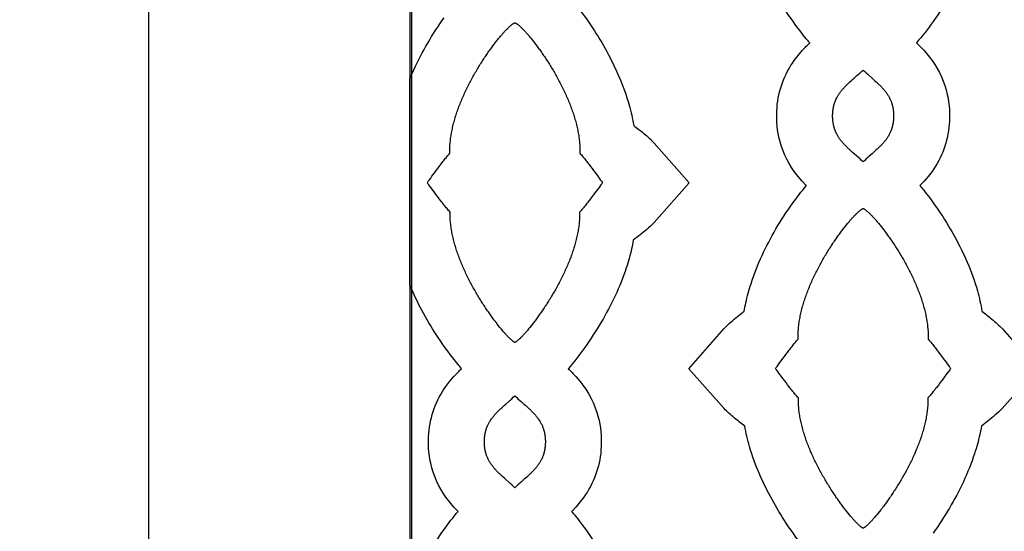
# Model space of a CAD drawing. Extents: x -522 to 490, y -765 to 755.
# Tile 5 of 10: x -327 to -24, y 29 to 187. Entities that reach past the tile are written whole.
import ezdxf

# ---------------------------------------------------------------- set-up
doc = ezdxf.new("R2010")
doc.units = 0
doc.layers.add('Nível_Padrão', color=1, linetype='CONTINUOUS')

msp = doc.modelspace()

# ---------------------------------------------------------------- linework, layer by layer
at = {"layer": 'Nível_Padrão'}
for points in [[(287.48, -415.45), (287.48, 415.45), (323.86, 451.83, 0.414214), (323.86, 468.09), (295.31, 496.64, 0.414214), (279.04, 496.64), (242.37, 459.97), (-242.37, 459.97), (-279.04, 496.64, 0.414214), (-295.31, 496.64), (-323.86, 468.09, 0.414214), (-323.86, 451.83), (-287.48, 415.45), (-287.48, -415.45)], [(-36.33, 202.12, -0.044806), (-45.65, 186.23, -0.025143), (-50.8, 179.64, -0.018552), (-48.46, 177.27), (-47.18, 175.78), (-45.97, 174.19, -0.10174), (-41.28, 163.69, -0.073786), (-40.69, 154.46, -0.136917), (-45.97, 139.99), (-47.18, 138.41), (-48.46, 136.92), (-49.7, 135.62), (-49.73, 135.59, -0.010994), (-48.56, 134.18, -0.023432), (-43.29, 126.92, -0.044194), (-35.15, 111.93, -0.032601), (-32, 103.09, -0.029067), (-30.59, 96.81, -0.009086), (-27.54, 94.39, -0.028841), (-24.29, 91.39), (-13.52, 79.09), (-24.34, 66.84, -0.022597), (-26.59, 64.72, -0.016332), (-30.74, 61.39, -0.015153), (-31.26, 58.77, -0.024314), (-32.89, 52.87, -0.029795), (-36.33, 44.23, -0.044806), (-45.65, 28.34, -0.025143)], [(-155.91, 191.52, -0.023432), (-150.64, 184.26, -0.044194), (-142.5, 169.26, -0.032601), (-139.35, 160.43, -0.029067), (-137.94, 154.15, -0.009086), (-134.89, 151.73, -0.028841), (-131.64, 148.73), (-120.87, 136.43), (-131.69, 124.18, -0.022597), (-133.94, 122.05, -0.016332), (-138.09, 118.73, -0.015153), (-138.61, 116.1, -0.024314), (-140.24, 110.21, -0.029795), (-143.68, 101.57, -0.044806), (-153.01, 85.68, -0.025143), (-158.15, 79.09, -0.018552), (-155.81, 76.72), (-154.53, 75.22), (-153.32, 73.64, -0.10174), (-148.63, 63.14, -0.073786), (-148.04, 53.91, -0.136917), (-153.32, 39.44), (-154.53, 37.86), (-155.81, 36.36), (-157.05, 35.06), (-157.08, 35.04, -0.010994), (-155.91, 33.62, -0.023432), (-150.64, 26.36, -0.044194)], [(-84.76, 23.04, -0.026422), (-90.91, 31.41, -0.042848), (-99.06, 46.3, -0.032174), (-102.26, 55.1, -0.029044), (-103.72, 61.39, -0.009153), (-106.84, 63.84, -0.028832), (-110.11, 66.84), (-120.94, 79.09), (-110.17, 91.39, -0.022613), (-107.94, 93.52, -0.016223), (-103.87, 96.81, -0.0151), (-103.38, 99.41, -0.024526), (-101.79, 105.33, -0.030257), (-98.39, 114.01, -0.046542), (-89.04, 130.03, -0.021976), (-84.73, 135.59), (-84.76, 135.62), (-86, 136.92), (-87.28, 138.41), (-88.49, 139.99, -0.10174), (-93.18, 150.5, -0.073786), (-93.77, 159.72, -0.136917), (-88.49, 174.19), (-87.28, 175.78), (-86, 177.27, -0.018552), (-83.66, 179.64, -0.010911), (-84.76, 180.93, -0.026422), (-90.91, 189.31, -0.042848)], [(-205.74, 13.45, -0.046542), (-196.39, 29.48, -0.021976), (-192.08, 35.04), (-192.11, 35.06), (-193.35, 36.36), (-194.63, 37.86), (-195.84, 39.44, -0.10174), (-200.53, 49.94, -0.073786), (-201.12, 59.17, -0.136917), (-195.84, 73.64), (-194.63, 75.22), (-193.35, 76.72, -0.018552), (-191.01, 79.09, -0.010911), (-192.11, 80.38, -0.026422), (-198.26, 88.75, -0.042848), (-206.41, 103.64, -0.005028), (-206.99, 104.99), (-206.99, 168.51, -0.010058), (-205.74, 171.35, -0.046542), (-196.39, 187.37, -0.021976)]]:
    msp.add_lwpolyline(points, format="xyb", dxfattribs=at)
for points in [[(-206.99, -379.47), (206.99, -379.47), (206.99, 379.47), (-206.99, 379.47), (-206.99, -379.47)], [(-206.41, -378.9), (206.41, -378.9), (206.41, 378.9), (-206.41, 378.9), (-206.41, -378.9)], [(-174.58, 185.85), (-174.51, 185.83), (-174.43, 185.8), (-174.35, 185.76), (-174.26, 185.72), (-174.17, 185.66), (-174.08, 185.6), (-173.97, 185.53), (-173.87, 185.46), (-173.76, 185.37), (-173.64, 185.28), (-173.52, 185.19), (-173.4, 185.08), (-173.27, 184.97), (-173.14, 184.86), (-173, 184.73), (-172.86, 184.6), (-172.71, 184.46), (-172.56, 184.32), (-172.41, 184.17), (-172.26, 184.01), (-172.1, 183.85), (-171.93, 183.68), (-171.77, 183.51), (-171.6, 183.33), (-171.43, 183.14), (-171.25, 182.94), (-171.07, 182.75), (-170.89, 182.54), (-170.71, 182.33), (-170.52, 182.11), (-170.33, 181.89), (-170.14, 181.67), (-169.95, 181.43), (-169.75, 181.2), (-169.55, 180.95), (-169.35, 180.7), (-169.15, 180.45), (-168.94, 180.19), (-168.74, 179.93), (-168.53, 179.66), (-168.32, 179.39), (-168.11, 179.11), (-167.89, 178.83), (-167.68, 178.54), (-167.46, 178.25), (-167.25, 177.95), (-167.03, 177.65), (-166.81, 177.35), (-166.59, 177.04), (-166.37, 176.73), (-166.15, 176.41), (-165.93, 176.09), (-165.71, 175.76), (-165.48, 175.43), (-165.26, 175.1), (-165.04, 174.76), (-164.82, 174.42), (-164.59, 174.08), (-164.37, 173.73), (-164.15, 173.38), (-163.92, 173.03), (-163.7, 172.67), (-163.48, 172.31), (-163.26, 171.95), (-163.04, 171.58), (-162.82, 171.21), (-162.6, 170.84), (-162.38, 170.46), (-162.16, 170.09), (-161.95, 169.71), (-161.73, 169.32), (-161.52, 168.94), (-161.31, 168.55), (-161.1, 168.16), (-160.89, 167.76), (-160.68, 167.37), (-160.47, 166.97), (-160.27, 166.57), (-160.07, 166.17), (-159.87, 165.77), (-159.67, 165.36), (-159.48, 164.96), (-159.28, 164.55), (-159.09, 164.14), (-158.9, 163.72), (-158.72, 163.31), (-158.54, 162.9), (-158.36, 162.48), (-158.18, 162.06), (-158.01, 161.64), (-157.83, 161.22), (-157.67, 160.8), (-157.5, 160.38), (-157.34, 159.96), (-157.18, 159.53), (-157.03, 159.11), (-156.88, 158.68), (-156.73, 158.26), (-156.59, 157.83), (-156.45, 157.41), (-156.32, 156.98), (-156.19, 156.55), (-156.06, 156.12), (-155.94, 155.7), (-155.82, 155.27), (-155.71, 154.84), (-155.6, 154.41), (-155.49, 153.98), (-155.39, 153.56), (-155.3, 153.13), (-155.21, 152.7), (-155.13, 152.27), (-155.05, 151.85), (-154.97, 151.42), (-154.9, 151), (-154.84, 150.57), (-154.78, 150.15), (-154.73, 149.73), (-154.69, 149.3), (-154.65, 148.88), (-154.61, 148.46), (-154.58, 148.05), (-154.57, 147.84), (-154.56, 147.63), (-154.55, 147.42), (-154.54, 147.21), (-154.54, 147), (-154.54, 146.8), (-154.53, 146.59), (-154.53, 146.38), (-154.53, 146.18), (-154.53, 145.97), (-154.54, 145.77), (-154.54, 145.56), (-154.31, 145.31), (-154.08, 145.04), (-153.85, 144.77), (-153.61, 144.49), (-153.37, 144.21), (-153.13, 143.92), (-152.9, 143.62), (-152.66, 143.32), (-152.42, 143.02), (-152.18, 142.71), (-151.95, 142.4), (-151.71, 142.09), (-151.24, 141.47), (-150.78, 140.85), (-150.32, 140.23), (-149.88, 139.62), (-149.03, 138.46), (-148.63, 137.91), (-148.24, 137.4), (-148.06, 137.15), (-147.88, 136.92), (-147.7, 136.69), (-147.54, 136.48), (-147.71, 136.27), (-147.88, 136.04), (-148.06, 135.81), (-148.25, 135.56), (-148.64, 135.05), (-149.05, 134.51), (-149.91, 133.35), (-150.36, 132.74), (-150.82, 132.12), (-151.28, 131.5), (-151.76, 130.88), (-152, 130.57), (-152.24, 130.26), (-152.48, 129.96), (-152.72, 129.66), (-152.96, 129.36), (-153.2, 129.06), (-153.44, 128.77), (-153.68, 128.49), (-153.92, 128.21), (-154.15, 127.94), (-154.39, 127.68), (-154.62, 127.42), (-154.62, 127.22), (-154.62, 127.01), (-154.62, 126.81), (-154.62, 126.6), (-154.62, 126.4), (-154.62, 126.19), (-154.63, 125.98), (-154.64, 125.77), (-154.65, 125.57), (-154.66, 125.36), (-154.67, 125.15), (-154.68, 124.94), (-154.72, 124.52), (-154.75, 124.1), (-154.8, 123.68), (-154.85, 123.26), (-154.9, 122.84), (-154.96, 122.41), (-155.03, 121.99), (-155.1, 121.57), (-155.18, 121.14), (-155.26, 120.71), (-155.35, 120.29), (-155.44, 119.86), (-155.54, 119.43), (-155.64, 119.01), (-155.75, 118.58), (-155.86, 118.15), (-155.98, 117.72), (-156.1, 117.29), (-156.23, 116.87), (-156.36, 116.44), (-156.49, 116.01), (-156.63, 115.59), (-156.77, 115.16), (-156.92, 114.73), (-157.07, 114.31), (-157.22, 113.88), (-157.38, 113.46), (-157.54, 113.04), (-157.7, 112.61), (-157.87, 112.19), (-158.04, 111.77), (-158.21, 111.35), (-158.39, 110.93), (-158.57, 110.52), (-158.75, 110.1), (-158.94, 109.69), (-159.13, 109.27), (-159.32, 108.86), (-159.51, 108.45), (-159.7, 108.04), (-159.9, 107.64), (-160.1, 107.23), (-160.3, 106.83), (-160.51, 106.43), (-160.71, 106.03), (-160.92, 105.63), (-161.13, 105.24), (-161.34, 104.85), (-161.55, 104.46), (-161.77, 104.07), (-161.98, 103.68), (-162.2, 103.3), (-162.41, 102.92), (-162.63, 102.54), (-162.85, 102.17), (-163.07, 101.8), (-163.29, 101.43), (-163.51, 101.06), (-163.74, 100.7), (-163.96, 100.34), (-164.18, 99.98), (-164.4, 99.63), (-164.63, 99.28), (-164.85, 98.93), (-165.07, 98.59), (-165.3, 98.25), (-165.52, 97.92), (-165.74, 97.58), (-165.96, 97.25), (-166.18, 96.93), (-166.4, 96.61), (-166.62, 96.29), (-166.84, 95.98), (-167.06, 95.67), (-167.28, 95.37), (-167.5, 95.07), (-167.71, 94.77), (-167.92, 94.48), (-168.14, 94.2), (-168.35, 93.91), (-168.56, 93.64), (-168.76, 93.36), (-168.97, 93.1), (-169.17, 92.83), (-169.58, 92.32), (-169.97, 91.83), (-170.35, 91.36), (-170.73, 90.92), (-171.09, 90.49), (-171.26, 90.29), (-171.44, 90.09), (-171.61, 89.9), (-171.78, 89.71), (-171.94, 89.53), (-172.1, 89.35), (-172.26, 89.18), (-172.41, 89.02), (-172.56, 88.87), (-172.71, 88.72), (-172.85, 88.57), (-172.99, 88.44), (-173.12, 88.31), (-173.25, 88.18), (-173.38, 88.06), (-173.5, 87.95), (-173.62, 87.85), (-173.73, 87.76), (-173.84, 87.67), (-173.94, 87.58), (-174.04, 87.51), (-174.13, 87.44), (-174.22, 87.38), (-174.3, 87.33), (-174.38, 87.28), (-174.45, 87.24), (-174.52, 87.21), (-174.58, 87.19), (-174.64, 87.21), (-174.71, 87.24), (-174.78, 87.28), (-174.86, 87.33), (-174.94, 87.38), (-175.03, 87.44), (-175.12, 87.51), (-175.22, 87.58), (-175.32, 87.67), (-175.43, 87.76), (-175.54, 87.85), (-175.66, 87.95), (-175.78, 88.06), (-175.91, 88.18), (-176.04, 88.31), (-176.17, 88.44), (-176.31, 88.57), (-176.45, 88.72), (-176.6, 88.87), (-176.75, 89.02), (-176.9, 89.18), (-177.06, 89.35), (-177.22, 89.53), (-177.38, 89.71), (-177.55, 89.9), (-177.72, 90.09), (-177.89, 90.29), (-178.07, 90.49), (-178.43, 90.92), (-178.81, 91.36), (-179.19, 91.83), (-179.58, 92.32), (-179.99, 92.83), (-180.19, 93.1), (-180.4, 93.36), (-180.6, 93.64), (-180.81, 93.91), (-181.02, 94.2), (-181.24, 94.48), (-181.45, 94.77), (-181.66, 95.07), (-181.88, 95.37), (-182.1, 95.67), (-182.32, 95.98), (-182.53, 96.29), (-182.75, 96.61), (-182.98, 96.93), (-183.2, 97.25), (-183.42, 97.58), (-183.64, 97.92), (-183.86, 98.25), (-184.09, 98.59), (-184.31, 98.93), (-184.53, 99.28), (-184.76, 99.63), (-184.98, 99.98), (-185.2, 100.34), (-185.42, 100.7), (-185.65, 101.06), (-185.87, 101.43), (-186.09, 101.8), (-186.31, 102.17), (-186.53, 102.54), (-186.75, 102.92), (-186.96, 103.3), (-187.18, 103.68), (-187.39, 104.07), (-187.61, 104.46), (-187.82, 104.85), (-188.03, 105.24), (-188.24, 105.63), (-188.45, 106.03), (-188.65, 106.43), (-188.86, 106.83), (-189.06, 107.23), (-189.26, 107.64), (-189.46, 108.04), (-189.65, 108.45), (-189.84, 108.86), (-190.03, 109.27), (-190.22, 109.69), (-190.41, 110.1), (-190.59, 110.52), (-190.77, 110.93), (-190.95, 111.35), (-191.12, 111.77), (-191.29, 112.19), (-191.46, 112.61), (-191.62, 113.04), (-191.78, 113.46), (-191.94, 113.88), (-192.09, 114.31), (-192.24, 114.73), (-192.39, 115.16), (-192.53, 115.59), (-192.67, 116.01), (-192.8, 116.44), (-192.93, 116.87), (-193.06, 117.29), (-193.18, 117.72), (-193.3, 118.15), (-193.41, 118.58), (-193.52, 119.01), (-193.62, 119.43), (-193.72, 119.86), (-193.81, 120.29), (-193.9, 120.71), (-193.98, 121.14), (-194.06, 121.57), (-194.13, 121.99), (-194.2, 122.41), (-194.26, 122.84), (-194.31, 123.26), (-194.36, 123.68), (-194.41, 124.1), (-194.44, 124.52), (-194.48, 124.94), (-194.49, 125.15), (-194.5, 125.36), (-194.51, 125.57), (-194.52, 125.77), (-194.53, 125.98), (-194.53, 126.19), (-194.54, 126.4), (-194.54, 126.6), (-194.54, 126.81), (-194.54, 127.01), (-194.54, 127.22), (-194.54, 127.42), (-194.77, 127.68), (-195.01, 127.94), (-195.24, 128.21), (-195.48, 128.49), (-195.72, 128.77), (-195.96, 129.06), (-196.2, 129.36), (-196.44, 129.66), (-196.68, 129.96), (-196.92, 130.26), (-197.16, 130.57), (-197.4, 130.88), (-197.88, 131.5), (-198.34, 132.12), (-198.8, 132.74), (-199.25, 133.35), (-200.11, 134.51), (-200.52, 135.05), (-200.91, 135.56), (-201.1, 135.81), (-201.28, 136.04), (-201.45, 136.27), (-201.62, 136.48), (-201.45, 136.69), (-201.28, 136.92), (-201.1, 137.15), (-200.92, 137.4), (-200.53, 137.91), (-200.13, 138.46), (-199.28, 139.62), (-198.84, 140.23), (-198.38, 140.85), (-197.92, 141.47), (-197.45, 142.09), (-197.21, 142.4), (-196.98, 142.71), (-196.74, 143.02), (-196.5, 143.32), (-196.26, 143.62), (-196.02, 143.92), (-195.79, 144.21), (-195.55, 144.49), (-195.31, 144.77), (-195.08, 145.04), (-194.85, 145.31), (-194.61, 145.56), (-194.62, 145.77), (-194.62, 145.97), (-194.63, 146.18), (-194.63, 146.38), (-194.63, 146.59), (-194.62, 146.8), (-194.62, 147), (-194.61, 147.21), (-194.61, 147.42), (-194.6, 147.63), (-194.59, 147.84), (-194.58, 148.05), (-194.55, 148.46), (-194.51, 148.88), (-194.47, 149.3), (-194.43, 149.73), (-194.38, 150.15), (-194.32, 150.57), (-194.26, 151), (-194.19, 151.42), (-194.11, 151.85), (-194.03, 152.27), (-193.95, 152.7), (-193.86, 153.13), (-193.77, 153.56), (-193.67, 153.98), (-193.56, 154.41), (-193.45, 154.84), (-193.34, 155.27), (-193.22, 155.7), (-193.1, 156.12), (-192.97, 156.55), (-192.84, 156.98), (-192.71, 157.41), (-192.57, 157.83), (-192.43, 158.26), (-192.28, 158.68), (-192.13, 159.11), (-191.98, 159.53), (-191.82, 159.96), (-191.66, 160.38), (-191.49, 160.8), (-191.33, 161.22), (-191.15, 161.64), (-190.98, 162.06), (-190.8, 162.48), (-190.62, 162.9), (-190.44, 163.31), (-190.26, 163.72), (-190.07, 164.14), (-189.88, 164.55), (-189.68, 164.96), (-189.49, 165.36), (-189.29, 165.77), (-189.09, 166.17), (-188.89, 166.57), (-188.69, 166.97), (-188.48, 167.37), (-188.27, 167.76), (-188.06, 168.16), (-187.85, 168.55), (-187.64, 168.94), (-187.43, 169.32), (-187.21, 169.71), (-187, 170.09), (-186.78, 170.46), (-186.56, 170.84), (-186.34, 171.21), (-186.12, 171.58), (-185.9, 171.95), (-185.68, 172.31), (-185.46, 172.67), (-185.24, 173.03), (-185.01, 173.38), (-184.79, 173.73), (-184.57, 174.08), (-184.34, 174.42), (-184.12, 174.76), (-183.9, 175.1), (-183.68, 175.43), (-183.45, 175.76), (-183.23, 176.09), (-183.01, 176.41), (-182.79, 176.73), (-182.57, 177.04), (-182.35, 177.35), (-182.13, 177.65), (-181.91, 177.95), (-181.7, 178.25), (-181.48, 178.54), (-181.27, 178.83), (-181.05, 179.11), (-180.84, 179.39), (-180.63, 179.66), (-180.42, 179.93), (-180.22, 180.19), (-180.01, 180.45), (-179.81, 180.7), (-179.61, 180.95), (-179.41, 181.2), (-179.21, 181.43), (-179.02, 181.67), (-178.83, 181.89), (-178.64, 182.11), (-178.45, 182.33), (-178.27, 182.54), (-178.09, 182.75), (-177.91, 182.94), (-177.73, 183.14), (-177.56, 183.33), (-177.39, 183.51), (-177.22, 183.68), (-177.06, 183.85), (-176.9, 184.01), (-176.75, 184.17), (-176.59, 184.32), (-176.45, 184.46), (-176.3, 184.6), (-176.16, 184.73), (-176.02, 184.86), (-175.89, 184.97), (-175.76, 185.08), (-175.64, 185.19), (-175.52, 185.28), (-175.4, 185.37), (-175.29, 185.46), (-175.19, 185.53), (-175.08, 185.6), (-174.99, 185.66), (-174.9, 185.72), (-174.81, 185.76), (-174.73, 185.8), (-174.65, 185.83), (-174.58, 185.85)], [(-76.62, 157.09), (-76.62, 157.25), (-76.62, 157.41), (-76.62, 157.56), (-76.61, 157.72), (-76.6, 157.87), (-76.59, 158.02), (-76.58, 158.17), (-76.57, 158.32), (-76.56, 158.47), (-76.55, 158.61), (-76.53, 158.75), (-76.51, 158.9), (-76.5, 159.04), (-76.48, 159.18), (-76.45, 159.32), (-76.43, 159.45), (-76.41, 159.59), (-76.38, 159.73), (-76.35, 159.86), (-76.33, 159.99), (-76.3, 160.12), (-76.27, 160.25), (-76.23, 160.38), (-76.2, 160.51), (-76.16, 160.64), (-76.13, 160.76), (-76.09, 160.89), (-76.05, 161.01), (-76.01, 161.13), (-75.97, 161.26), (-75.93, 161.38), (-75.88, 161.5), (-75.79, 161.73), (-75.7, 161.96), (-75.59, 162.19), (-75.49, 162.42), (-75.38, 162.64), (-75.26, 162.86), (-75.14, 163.08), (-75.02, 163.29), (-74.89, 163.5), (-74.76, 163.71), (-74.62, 163.92), (-74.48, 164.12), (-74.33, 164.32), (-74.18, 164.52), (-74.03, 164.72), (-73.87, 164.92), (-73.71, 165.11), (-73.54, 165.31), (-73.38, 165.5), (-73.2, 165.69), (-73.03, 165.88), (-72.85, 166.07), (-72.67, 166.26), (-72.48, 166.45), (-72.29, 166.64), (-72.1, 166.83), (-71.9, 167.02), (-71.71, 167.21), (-71.51, 167.4), (-71.3, 167.59), (-70.89, 167.97), (-70.46, 168.36), (-70.02, 168.75), (-69.12, 169.55), (-68.66, 169.96), (-68.19, 170.38), (-67.71, 170.81), (-67.23, 171.26), (-66.75, 170.81), (-66.27, 170.38), (-65.8, 169.96), (-65.34, 169.55), (-64.44, 168.75), (-64, 168.36), (-63.57, 167.97), (-63.16, 167.59), (-62.95, 167.4), (-62.75, 167.21), (-62.55, 167.02), (-62.36, 166.83), (-62.17, 166.64), (-61.98, 166.45), (-61.79, 166.26), (-61.61, 166.07), (-61.43, 165.88), (-61.26, 165.69), (-61.08, 165.5), (-60.91, 165.31), (-60.75, 165.11), (-60.59, 164.92), (-60.43, 164.72), (-60.28, 164.52), (-60.13, 164.32), (-59.98, 164.12), (-59.84, 163.92), (-59.7, 163.71), (-59.57, 163.5), (-59.44, 163.29), (-59.32, 163.08), (-59.2, 162.86), (-59.08, 162.64), (-58.97, 162.42), (-58.86, 162.19), (-58.76, 161.96), (-58.67, 161.73), (-58.58, 161.5), (-58.53, 161.38), (-58.49, 161.26), (-58.45, 161.13), (-58.41, 161.01), (-58.37, 160.89), (-58.33, 160.76), (-58.29, 160.64), (-58.26, 160.51), (-58.23, 160.38), (-58.19, 160.25), (-58.16, 160.12), (-58.13, 159.99), (-58.1, 159.86), (-58.08, 159.73), (-58.05, 159.59), (-58.03, 159.45), (-58.01, 159.32), (-57.98, 159.18), (-57.96, 159.04), (-57.95, 158.9), (-57.93, 158.75), (-57.91, 158.61), (-57.9, 158.47), (-57.89, 158.32), (-57.87, 158.17), (-57.86, 158.02), (-57.86, 157.87), (-57.85, 157.72), (-57.84, 157.56), (-57.84, 157.41), (-57.84, 157.25), (-57.84, 157.09), (-57.84, 156.94), (-57.84, 156.78), (-57.84, 156.62), (-57.85, 156.47), (-57.86, 156.32), (-57.86, 156.17), (-57.87, 156.02), (-57.89, 155.87), (-57.9, 155.72), (-57.91, 155.58), (-57.93, 155.43), (-57.95, 155.29), (-57.96, 155.15), (-57.98, 155.01), (-58.01, 154.87), (-58.03, 154.73), (-58.05, 154.6), (-58.08, 154.46), (-58.1, 154.33), (-58.13, 154.2), (-58.16, 154.06), (-58.19, 153.93), (-58.23, 153.8), (-58.26, 153.68), (-58.29, 153.55), (-58.33, 153.42), (-58.37, 153.3), (-58.41, 153.18), (-58.45, 153.05), (-58.49, 152.93), (-58.53, 152.81), (-58.58, 152.69), (-58.67, 152.46), (-58.76, 152.22), (-58.86, 151.99), (-58.97, 151.77), (-59.08, 151.55), (-59.2, 151.33), (-59.32, 151.11), (-59.44, 150.9), (-59.57, 150.68), (-59.7, 150.48), (-59.84, 150.27), (-59.98, 150.07), (-60.13, 149.86), (-60.28, 149.66), (-60.43, 149.46), (-60.59, 149.27), (-60.75, 149.07), (-60.91, 148.88), (-61.08, 148.69), (-61.26, 148.49), (-61.43, 148.3), (-61.61, 148.11), (-61.79, 147.92), (-61.98, 147.73), (-62.17, 147.54), (-62.36, 147.36), (-62.55, 147.17), (-62.75, 146.98), (-62.95, 146.79), (-63.16, 146.6), (-63.57, 146.22), (-64, 145.83), (-64.44, 145.44), (-65.34, 144.64), (-65.8, 144.23), (-66.27, 143.81), (-66.75, 143.37), (-67.23, 142.93), (-67.71, 143.37), (-68.19, 143.81), (-68.66, 144.23), (-69.12, 144.64), (-70.02, 145.44), (-70.46, 145.83), (-70.89, 146.22), (-71.3, 146.6), (-71.51, 146.79), (-71.71, 146.98), (-71.9, 147.17), (-72.1, 147.36), (-72.29, 147.54), (-72.48, 147.73), (-72.67, 147.92), (-72.85, 148.11), (-73.03, 148.3), (-73.2, 148.49), (-73.38, 148.69), (-73.54, 148.88), (-73.71, 149.07), (-73.87, 149.27), (-74.03, 149.46), (-74.18, 149.66), (-74.33, 149.86), (-74.48, 150.07), (-74.62, 150.27), (-74.76, 150.48), (-74.89, 150.68), (-75.02, 150.9), (-75.14, 151.11), (-75.26, 151.33), (-75.38, 151.55), (-75.49, 151.77), (-75.59, 151.99), (-75.7, 152.22), (-75.79, 152.46), (-75.88, 152.69), (-75.93, 152.81), (-75.97, 152.93), (-76.01, 153.05), (-76.05, 153.18), (-76.09, 153.3), (-76.13, 153.42), (-76.16, 153.55), (-76.2, 153.68), (-76.23, 153.8), (-76.27, 153.93), (-76.3, 154.06), (-76.33, 154.2), (-76.35, 154.33), (-76.38, 154.46), (-76.41, 154.6), (-76.43, 154.73), (-76.45, 154.87), (-76.48, 155.01), (-76.5, 155.15), (-76.51, 155.29), (-76.53, 155.43), (-76.55, 155.58), (-76.56, 155.72), (-76.57, 155.87), (-76.58, 156.02), (-76.59, 156.17), (-76.6, 156.32), (-76.61, 156.47), (-76.62, 156.62), (-76.62, 156.78), (-76.62, 156.94), (-76.62, 157.09)], [(-67.23, 128.52), (-67.16, 128.49), (-67.08, 128.46), (-67, 128.42), (-66.91, 128.38), (-66.82, 128.32), (-66.73, 128.26), (-66.62, 128.19), (-66.52, 128.12), (-66.41, 128.04), (-66.29, 127.95), (-66.17, 127.85), (-66.05, 127.75), (-65.92, 127.64), (-65.79, 127.52), (-65.65, 127.39), (-65.51, 127.26), (-65.36, 127.13), (-65.21, 126.98), (-65.06, 126.83), (-64.91, 126.67), (-64.75, 126.51), (-64.58, 126.34), (-64.42, 126.17), (-64.25, 125.99), (-64.08, 125.8), (-63.9, 125.61), (-63.72, 125.41), (-63.54, 125.2), (-63.36, 124.99), (-63.17, 124.78), (-62.98, 124.55), (-62.79, 124.33), (-62.6, 124.09), (-62.4, 123.86), (-62.2, 123.61), (-62, 123.37), (-61.8, 123.11), (-61.59, 122.85), (-61.39, 122.59), (-61.18, 122.32), (-60.97, 122.05), (-60.76, 121.77), (-60.54, 121.49), (-60.33, 121.2), (-60.11, 120.91), (-59.9, 120.61), (-59.68, 120.31), (-59.46, 120.01), (-59.24, 119.7), (-59.02, 119.39), (-58.8, 119.07), (-58.58, 118.75), (-58.36, 118.42), (-58.13, 118.09), (-57.91, 117.76), (-57.69, 117.43), (-57.47, 117.09), (-57.24, 116.74), (-57.02, 116.39), (-56.8, 116.04), (-56.57, 115.69), (-56.35, 115.33), (-56.13, 114.97), (-55.91, 114.61), (-55.69, 114.24), (-55.47, 113.87), (-55.25, 113.5), (-55.03, 113.13), (-54.81, 112.75), (-54.6, 112.37), (-54.38, 111.98), (-54.17, 111.6), (-53.96, 111.21), (-53.75, 110.82), (-53.54, 110.43), (-53.33, 110.03), (-53.12, 109.63), (-52.92, 109.23), (-52.72, 108.83), (-52.52, 108.43), (-52.32, 108.02), (-52.13, 107.62), (-51.93, 107.21), (-51.74, 106.8), (-51.55, 106.39), (-51.37, 105.97), (-51.19, 105.56), (-51.01, 105.14), (-50.83, 104.72), (-50.66, 104.31), (-50.48, 103.89), (-50.32, 103.46), (-50.15, 103.04), (-49.99, 102.62), (-49.83, 102.2), (-49.68, 101.77), (-49.53, 101.35), (-49.38, 100.92), (-49.24, 100.49), (-49.1, 100.07), (-48.97, 99.64), (-48.83, 99.21), (-48.71, 98.78), (-48.59, 98.36), (-48.47, 97.93), (-48.35, 97.5), (-48.25, 97.07), (-48.14, 96.64), (-48.04, 96.22), (-47.95, 95.79), (-47.86, 95.36), (-47.78, 94.94), (-47.7, 94.51), (-47.62, 94.08), (-47.55, 93.66), (-47.49, 93.23), (-47.43, 92.81), (-47.38, 92.39), (-47.34, 91.97), (-47.3, 91.54), (-47.26, 91.13), (-47.23, 90.71), (-47.22, 90.5), (-47.21, 90.29), (-47.2, 90.08), (-47.19, 89.87), (-47.19, 89.67), (-47.18, 89.46), (-47.18, 89.25), (-47.18, 89.05), (-47.18, 88.84), (-47.18, 88.63), (-47.19, 88.43), (-47.19, 88.22), (-46.96, 87.97), (-46.73, 87.7), (-46.49, 87.43), (-46.26, 87.15), (-46.02, 86.87), (-45.78, 86.58), (-45.55, 86.28), (-45.31, 85.98), (-45.07, 85.68), (-44.83, 85.37), (-44.6, 85.06), (-44.36, 84.75), (-43.89, 84.13), (-43.43, 83.51), (-42.97, 82.89), (-42.53, 82.28), (-41.68, 81.12), (-41.28, 80.57), (-40.89, 80.06), (-40.71, 79.81), (-40.53, 79.58), (-40.35, 79.36), (-40.19, 79.14), (-40.36, 78.93), (-40.53, 78.7), (-40.71, 78.47), (-40.9, 78.23), (-41.29, 77.71), (-41.7, 77.17), (-42.56, 76.01), (-43.01, 75.4), (-43.47, 74.79), (-43.93, 74.16), (-44.41, 73.54), (-44.65, 73.23), (-44.89, 72.93), (-45.13, 72.62), (-45.37, 72.32), (-45.61, 72.02), (-45.85, 71.73), (-46.09, 71.44), (-46.33, 71.15), (-46.57, 70.87), (-46.8, 70.6), (-47.04, 70.34), (-47.27, 70.09), (-47.27, 69.88), (-47.27, 69.68), (-47.27, 69.47), (-47.27, 69.26), (-47.27, 69.06), (-47.27, 68.85), (-47.28, 68.64), (-47.29, 68.44), (-47.3, 68.23), (-47.31, 68.02), (-47.32, 67.81), (-47.33, 67.6), (-47.37, 67.18), (-47.4, 66.76), (-47.45, 66.34), (-47.5, 65.92), (-47.55, 65.5), (-47.61, 65.08), (-47.68, 64.65), (-47.75, 64.23), (-47.83, 63.8), (-47.91, 63.38), (-48, 62.95), (-48.09, 62.52), (-48.19, 62.09), (-48.29, 61.67), (-48.4, 61.24), (-48.51, 60.81), (-48.63, 60.38), (-48.75, 59.96), (-48.88, 59.53), (-49.01, 59.1), (-49.14, 58.67), (-49.28, 58.25), (-49.42, 57.82), (-49.57, 57.39), (-49.72, 56.97), (-49.87, 56.54), (-50.03, 56.12), (-50.19, 55.7), (-50.35, 55.27), (-50.52, 54.85), (-50.69, 54.43), (-50.86, 54.01), (-51.04, 53.59), (-51.22, 53.18), (-51.4, 52.76), (-51.59, 52.35), (-51.78, 51.93), (-51.97, 51.52), (-52.16, 51.11), (-52.35, 50.7), (-52.55, 50.3), (-52.75, 49.89), (-52.95, 49.49), (-53.16, 49.09), (-53.36, 48.69), (-53.57, 48.29), (-53.78, 47.9), (-53.99, 47.51), (-54.2, 47.12), (-54.42, 46.73), (-54.63, 46.34), (-54.85, 45.96), (-55.06, 45.58), (-55.28, 45.2), (-55.5, 44.83), (-55.72, 44.46), (-55.94, 44.09), (-56.16, 43.72), (-56.39, 43.36), (-56.61, 43), (-56.83, 42.64), (-57.05, 42.29), (-57.28, 41.94), (-57.5, 41.59), (-57.72, 41.25), (-57.95, 40.91), (-58.17, 40.58), (-58.39, 40.24), (-58.61, 39.92), (-58.83, 39.59), (-59.05, 39.27), (-59.27, 38.95), (-59.49, 38.64), (-59.71, 38.33), (-59.93, 38.03), (-60.15, 37.73), (-60.36, 37.43), (-60.57, 37.14), (-60.79, 36.86), (-61, 36.58), (-61.21, 36.3), (-61.41, 36.03), (-61.62, 35.76), (-61.82, 35.5), (-62.23, 34.98), (-62.62, 34.49), (-63, 34.03), (-63.38, 33.58), (-63.74, 33.15), (-63.91, 32.95), (-64.09, 32.75), (-64.26, 32.56), (-64.43, 32.37), (-64.59, 32.19), (-64.75, 32.01), (-64.91, 31.85), (-65.06, 31.68), (-65.21, 31.53), (-65.36, 31.38), (-65.5, 31.23), (-65.64, 31.1), (-65.77, 30.97), (-65.9, 30.84), (-66.03, 30.73), (-66.15, 30.62), (-66.27, 30.51), (-66.38, 30.42), (-66.49, 30.33), (-66.59, 30.24), (-66.69, 30.17), (-66.78, 30.1), (-66.87, 30.04), (-66.95, 29.99), (-67.03, 29.94), (-67.1, 29.9), (-67.17, 29.87), (-67.23, 29.85), (-67.29, 29.87), (-67.36, 29.9), (-67.43, 29.94), (-67.51, 29.99), (-67.59, 30.04), (-67.68, 30.1), (-67.77, 30.17), (-67.87, 30.24), (-67.97, 30.33), (-68.08, 30.42), (-68.19, 30.51), (-68.31, 30.62), (-68.43, 30.73), (-68.56, 30.84), (-68.69, 30.97), (-68.82, 31.1), (-68.96, 31.23), (-69.1, 31.38), (-69.25, 31.53), (-69.4, 31.68), (-69.55, 31.85), (-69.71, 32.01), (-69.87, 32.19), (-70.03, 32.37), (-70.2, 32.56), (-70.37, 32.75), (-70.54, 32.95), (-70.72, 33.15), (-71.08, 33.58), (-71.46, 34.03), (-71.84, 34.49), (-72.23, 34.98), (-72.64, 35.5), (-72.84, 35.76), (-73.05, 36.03), (-73.25, 36.3), (-73.46, 36.58), (-73.67, 36.86), (-73.89, 37.14), (-74.1, 37.43), (-74.31, 37.73), (-74.53, 38.03), (-74.75, 38.33), (-74.97, 38.64), (-75.18, 38.95), (-75.4, 39.27), (-75.63, 39.59), (-75.85, 39.92), (-76.07, 40.24), (-76.29, 40.58), (-76.51, 40.91), (-76.74, 41.25), (-76.96, 41.59), (-77.18, 41.94), (-77.41, 42.29), (-77.63, 42.64), (-77.85, 43), (-78.07, 43.36), (-78.3, 43.72), (-78.52, 44.09), (-78.74, 44.46), (-78.96, 44.83), (-79.18, 45.2), (-79.39, 45.58), (-79.61, 45.96), (-79.83, 46.34), (-80.04, 46.73), (-80.26, 47.12), (-80.47, 47.51), (-80.68, 47.9), (-80.89, 48.29), (-81.1, 48.69), (-81.3, 49.09), (-81.51, 49.49), (-81.71, 49.89), (-81.91, 50.3), (-82.1, 50.7), (-82.3, 51.11), (-82.49, 51.52), (-82.68, 51.93), (-82.87, 52.35), (-83.06, 52.76), (-83.24, 53.18), (-83.42, 53.59), (-83.6, 54.01), (-83.77, 54.43), (-83.94, 54.85), (-84.11, 55.27), (-84.27, 55.7), (-84.43, 56.12), (-84.59, 56.54), (-84.74, 56.97), (-84.89, 57.39), (-85.04, 57.82), (-85.18, 58.25), (-85.32, 58.67), (-85.45, 59.1), (-85.58, 59.53), (-85.71, 59.96), (-85.83, 60.38), (-85.95, 60.81), (-86.06, 61.24), (-86.17, 61.67), (-86.27, 62.09), (-86.37, 62.52), (-86.46, 62.95), (-86.55, 63.38), (-86.63, 63.8), (-86.71, 64.23), (-86.78, 64.65), (-86.85, 65.08), (-86.91, 65.5), (-86.96, 65.92), (-87.01, 66.34), (-87.06, 66.76), (-87.09, 67.18), (-87.13, 67.6), (-87.14, 67.81), (-87.15, 68.02), (-87.16, 68.23), (-87.17, 68.44), (-87.18, 68.64), (-87.18, 68.85), (-87.19, 69.06), (-87.19, 69.26), (-87.19, 69.47), (-87.19, 69.68), (-87.19, 69.88), (-87.19, 70.09), (-87.42, 70.34), (-87.65, 70.6), (-87.89, 70.87), (-88.13, 71.15), (-88.37, 71.44), (-88.61, 71.73), (-88.85, 72.02), (-89.09, 72.32), (-89.33, 72.62), (-89.57, 72.93), (-89.81, 73.23), (-90.05, 73.54), (-90.52, 74.16), (-90.99, 74.79), (-91.45, 75.4), (-91.9, 76.01), (-92.76, 77.17), (-93.17, 77.71), (-93.56, 78.23), (-93.75, 78.47), (-93.93, 78.7), (-94.1, 78.93), (-94.27, 79.14), (-94.1, 79.36), (-93.93, 79.58), (-93.75, 79.81), (-93.57, 80.06), (-93.18, 80.57), (-92.78, 81.12), (-91.93, 82.28), (-91.49, 82.89), (-91.03, 83.51), (-90.57, 84.13), (-90.1, 84.75), (-89.86, 85.06), (-89.63, 85.37), (-89.39, 85.68), (-89.15, 85.98), (-88.91, 86.28), (-88.67, 86.58), (-88.44, 86.87), (-88.2, 87.15), (-87.96, 87.43), (-87.73, 87.7), (-87.5, 87.97), (-87.26, 88.22), (-87.27, 88.43), (-87.27, 88.63), (-87.28, 88.84), (-87.28, 89.05), (-87.28, 89.25), (-87.27, 89.46), (-87.27, 89.67), (-87.26, 89.87), (-87.26, 90.08), (-87.25, 90.29), (-87.24, 90.5), (-87.23, 90.71), (-87.2, 91.13), (-87.16, 91.54), (-87.12, 91.97), (-87.08, 92.39), (-87.03, 92.81), (-86.97, 93.23), (-86.9, 93.66), (-86.84, 94.08), (-86.76, 94.51), (-86.68, 94.94), (-86.6, 95.36), (-86.51, 95.79), (-86.42, 96.22), (-86.32, 96.64), (-86.21, 97.07), (-86.1, 97.5), (-85.99, 97.93), (-85.87, 98.36), (-85.75, 98.78), (-85.62, 99.21), (-85.49, 99.64), (-85.36, 100.07), (-85.22, 100.49), (-85.08, 100.92), (-84.93, 101.35), (-84.78, 101.77), (-84.63, 102.2), (-84.47, 102.62), (-84.31, 103.04), (-84.14, 103.46), (-83.97, 103.89), (-83.8, 104.31), (-83.63, 104.72), (-83.45, 105.14), (-83.27, 105.56), (-83.09, 105.97), (-82.9, 106.39), (-82.72, 106.8), (-82.53, 107.21), (-82.33, 107.62), (-82.14, 108.02), (-81.94, 108.43), (-81.74, 108.83), (-81.54, 109.23), (-81.33, 109.63), (-81.13, 110.03), (-80.92, 110.43), (-80.71, 110.82), (-80.5, 111.21), (-80.29, 111.6), (-80.08, 111.98), (-79.86, 112.37), (-79.65, 112.75), (-79.43, 113.13), (-79.21, 113.5), (-78.99, 113.87), (-78.77, 114.24), (-78.55, 114.61), (-78.33, 114.97), (-78.11, 115.33), (-77.89, 115.69), (-77.66, 116.04), (-77.44, 116.39), (-77.22, 116.74), (-76.99, 117.09), (-76.77, 117.43), (-76.55, 117.76), (-76.32, 118.09), (-76.1, 118.42), (-75.88, 118.75), (-75.66, 119.07), (-75.44, 119.39), (-75.22, 119.7), (-75, 120.01), (-74.78, 120.31), (-74.56, 120.61), (-74.35, 120.91), (-74.13, 121.2), (-73.92, 121.49), (-73.7, 121.77), (-73.49, 122.05), (-73.28, 122.32), (-73.07, 122.59), (-72.87, 122.85), (-72.66, 123.11), (-72.46, 123.37), (-72.26, 123.61), (-72.06, 123.86), (-71.86, 124.09), (-71.67, 124.33), (-71.48, 124.55), (-71.29, 124.78), (-71.1, 124.99), (-70.92, 125.2), (-70.74, 125.41), (-70.56, 125.61), (-70.38, 125.8), (-70.21, 125.99), (-70.04, 126.17), (-69.87, 126.34), (-69.71, 126.51), (-69.55, 126.67), (-69.4, 126.83), (-69.24, 126.98), (-69.1, 127.13), (-68.95, 127.26), (-68.81, 127.39), (-68.67, 127.52), (-68.54, 127.64), (-68.41, 127.75), (-68.29, 127.85), (-68.17, 127.95), (-68.05, 128.04), (-67.94, 128.12), (-67.84, 128.19), (-67.73, 128.26), (-67.64, 128.32), (-67.55, 128.38), (-67.46, 128.42), (-67.38, 128.46), (-67.3, 128.49), (-67.23, 128.52)], [(-183.97, 56.54), (-183.97, 56.7), (-183.97, 56.85), (-183.97, 57.01), (-183.96, 57.16), (-183.95, 57.32), (-183.94, 57.47), (-183.94, 57.62), (-183.92, 57.76), (-183.91, 57.91), (-183.9, 58.06), (-183.88, 58.2), (-183.86, 58.34), (-183.85, 58.48), (-183.83, 58.62), (-183.8, 58.76), (-183.78, 58.9), (-183.76, 59.04), (-183.73, 59.17), (-183.7, 59.3), (-183.68, 59.44), (-183.65, 59.57), (-183.62, 59.7), (-183.58, 59.83), (-183.55, 59.96), (-183.52, 60.08), (-183.48, 60.21), (-183.44, 60.33), (-183.4, 60.46), (-183.36, 60.58), (-183.32, 60.7), (-183.28, 60.82), (-183.23, 60.94), (-183.14, 61.18), (-183.05, 61.41), (-182.94, 61.64), (-182.84, 61.86), (-182.73, 62.09), (-182.61, 62.31), (-182.49, 62.52), (-182.37, 62.74), (-182.24, 62.95), (-182.11, 63.16), (-181.97, 63.36), (-181.83, 63.57), (-181.68, 63.77), (-181.53, 63.97), (-181.38, 64.17), (-181.22, 64.36), (-181.06, 64.56), (-180.9, 64.75), (-180.73, 64.95), (-180.55, 65.14), (-180.38, 65.33), (-180.2, 65.52), (-180.02, 65.71), (-179.83, 65.9), (-179.64, 66.09), (-179.45, 66.28), (-179.25, 66.47), (-179.06, 66.66), (-178.86, 66.84), (-178.65, 67.03), (-178.24, 67.42), (-177.81, 67.8), (-177.37, 68.19), (-176.47, 68.99), (-176.01, 69.41), (-175.54, 69.83), (-175.06, 70.26), (-174.58, 70.7), (-174.1, 70.26), (-173.62, 69.83), (-173.15, 69.41), (-172.69, 68.99), (-171.79, 68.19), (-171.35, 67.8), (-170.92, 67.42), (-170.51, 67.03), (-170.3, 66.84), (-170.1, 66.66), (-169.9, 66.47), (-169.71, 66.28), (-169.52, 66.09), (-169.33, 65.9), (-169.14, 65.71), (-168.96, 65.52), (-168.78, 65.33), (-168.61, 65.14), (-168.43, 64.95), (-168.26, 64.75), (-168.1, 64.56), (-167.94, 64.36), (-167.78, 64.17), (-167.63, 63.97), (-167.48, 63.77), (-167.33, 63.57), (-167.19, 63.36), (-167.05, 63.16), (-166.92, 62.95), (-166.79, 62.74), (-166.67, 62.52), (-166.55, 62.31), (-166.43, 62.09), (-166.32, 61.86), (-166.21, 61.64), (-166.11, 61.41), (-166.02, 61.18), (-165.93, 60.94), (-165.88, 60.82), (-165.84, 60.7), (-165.8, 60.58), (-165.76, 60.46), (-165.72, 60.33), (-165.68, 60.21), (-165.64, 60.08), (-165.61, 59.96), (-165.58, 59.83), (-165.54, 59.7), (-165.51, 59.57), (-165.48, 59.44), (-165.45, 59.3), (-165.43, 59.17), (-165.4, 59.04), (-165.38, 58.9), (-165.36, 58.76), (-165.33, 58.62), (-165.31, 58.48), (-165.3, 58.34), (-165.28, 58.2), (-165.26, 58.06), (-165.25, 57.91), (-165.24, 57.76), (-165.22, 57.62), (-165.21, 57.47), (-165.21, 57.32), (-165.2, 57.16), (-165.19, 57.01), (-165.19, 56.85), (-165.19, 56.7), (-165.19, 56.54), (-165.19, 56.38), (-165.19, 56.22), (-165.19, 56.07), (-165.2, 55.91), (-165.21, 55.76), (-165.21, 55.61), (-165.22, 55.46), (-165.24, 55.31), (-165.25, 55.17), (-165.26, 55.02), (-165.28, 54.88), (-165.3, 54.74), (-165.31, 54.59), (-165.33, 54.45), (-165.36, 54.32), (-165.38, 54.18), (-165.4, 54.04), (-165.43, 53.91), (-165.45, 53.77), (-165.48, 53.64), (-165.51, 53.51), (-165.54, 53.38), (-165.58, 53.25), (-165.61, 53.12), (-165.64, 53), (-165.68, 52.87), (-165.72, 52.75), (-165.76, 52.62), (-165.8, 52.5), (-165.84, 52.38), (-165.88, 52.26), (-165.93, 52.14), (-166.02, 51.9), (-166.11, 51.67), (-166.21, 51.44), (-166.32, 51.21), (-166.43, 50.99), (-166.55, 50.77), (-166.67, 50.55), (-166.79, 50.34), (-166.92, 50.13), (-167.05, 49.92), (-167.19, 49.71), (-167.33, 49.51), (-167.48, 49.31), (-167.63, 49.11), (-167.78, 48.91), (-167.94, 48.71), (-168.1, 48.52), (-168.26, 48.32), (-168.43, 48.13), (-168.61, 47.94), (-168.78, 47.75), (-168.96, 47.56), (-169.14, 47.37), (-169.33, 47.18), (-169.52, 46.99), (-169.71, 46.8), (-169.9, 46.61), (-170.1, 46.42), (-170.3, 46.23), (-170.51, 46.04), (-170.92, 45.66), (-171.35, 45.28), (-171.79, 44.88), (-172.69, 44.08), (-173.15, 43.67), (-173.62, 43.25), (-174.1, 42.82), (-174.58, 42.37), (-175.06, 42.82), (-175.54, 43.25), (-176.01, 43.67), (-176.47, 44.08), (-177.37, 44.88), (-177.81, 45.28), (-178.24, 45.66), (-178.65, 46.04), (-178.86, 46.23), (-179.06, 46.42), (-179.25, 46.61), (-179.45, 46.8), (-179.64, 46.99), (-179.83, 47.18), (-180.02, 47.37), (-180.2, 47.56), (-180.38, 47.75), (-180.55, 47.94), (-180.73, 48.13), (-180.9, 48.32), (-181.06, 48.52), (-181.22, 48.71), (-181.38, 48.91), (-181.53, 49.11), (-181.68, 49.31), (-181.83, 49.51), (-181.97, 49.71), (-182.11, 49.92), (-182.24, 50.13), (-182.37, 50.34), (-182.49, 50.55), (-182.61, 50.77), (-182.73, 50.99), (-182.84, 51.21), (-182.94, 51.44), (-183.05, 51.67), (-183.14, 51.9), (-183.23, 52.14), (-183.28, 52.26), (-183.32, 52.38), (-183.36, 52.5), (-183.4, 52.62), (-183.44, 52.75), (-183.48, 52.87), (-183.52, 53), (-183.55, 53.12), (-183.58, 53.25), (-183.62, 53.38), (-183.65, 53.51), (-183.68, 53.64), (-183.7, 53.77), (-183.73, 53.91), (-183.76, 54.04), (-183.78, 54.18), (-183.8, 54.32), (-183.83, 54.45), (-183.85, 54.59), (-183.86, 54.74), (-183.88, 54.88), (-183.9, 55.02), (-183.91, 55.17), (-183.92, 55.31), (-183.94, 55.46), (-183.94, 55.61), (-183.95, 55.76), (-183.96, 55.91), (-183.97, 56.07), (-183.97, 56.22), (-183.97, 56.38), (-183.97, 56.54)]]:
    msp.add_lwpolyline(points, close=True, dxfattribs=at)

doc.saveas('drawing.dxf')
